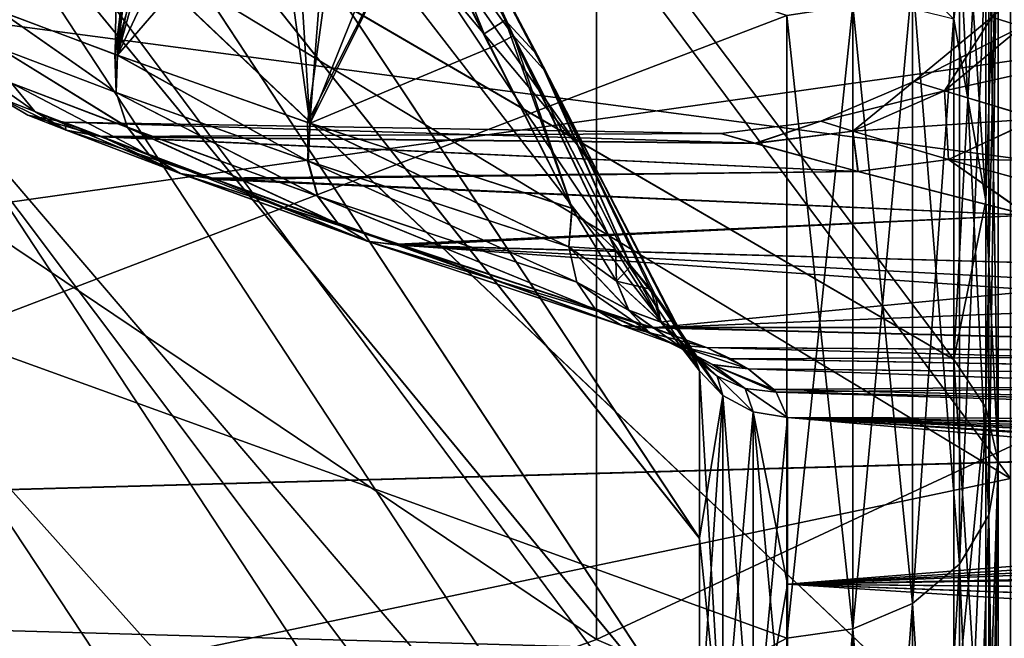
# Model space of a CAD drawing. Header units: metres. Extents: x 59 to 135, y -85 to 87.
# Tile 166 of 210: x 109.146 to 110.52, y 9.909 to 10.772. Entities that reach past the tile are written whole.
import ezdxf

# ---------------------------------------------------------------- set-up
doc = ezdxf.new("R2010")
doc.units = ezdxf.units.M
doc.layers.add('solid_21_404_502_XXX', color=7, linetype='CONTINUOUS')

msp = doc.modelspace()

# ---------------------------------------------------------------- linework, layer by layer
at = {"layer": 'solid_21_404_502_XXX'}
for points in [[(110.528244, 10.131793, -12.074601), (108.507957, 11.35473, -13.53204), (108.507957, 12.848927, -12.122337)], [(110.528244, 11.465061, -10.816728), (110.528244, 10.131793, -12.074601), (108.507957, 12.848927, -12.122337)], [(109.027382, 12.191872, 7.735166), (110.449112, 10.772801, 6.858625), (110.449112, 10.297767, 7.553144)], [(109.027382, 11.126422, 9.202025), (109.027382, 12.191872, 7.735166), (110.449112, 10.297767, 7.553144)], [(110.094254, 10.282085, 2.88581), (109.006531, 11.689917, 3.421386), (109.006531, 11.903648, 2.581318)], [(109.956841, 10.550955, 2.681739), (110.094254, 10.282085, 2.88581), (109.006531, 11.903648, 2.581318)], [(109.832039, 10.790099, 2.472008), (109.956841, 10.550955, 2.681739), (109.006531, 11.903648, 2.581318)], [(109.95063, 9.907313, 17.159969), (107.817078, 11.345376, 18.011045), (109.95063, 11.832475, 15.893772)], [(109.95063, 9.907313, -17.159969), (109.95063, 11.832475, -15.893772), (107.817078, 11.345306, -18.011089)], [(109.95063, 11.832475, 15.893772), (111.920319, 10.826336, 14.542293), (111.920319, 9.064875, 15.700824)], [(109.95063, 9.907313, 17.159969), (109.95063, 11.832475, 15.893772), (111.920319, 9.064875, 15.700824)], [(111.920319, 10.826336, -14.542293), (109.95063, 11.832475, -15.893772), (109.95063, 9.907313, -17.159969)], [(109.295235, 11.701151, 0.759992), (109.117493, 10.78441, 0.672963), (109.279701, 10.723868, 1.329103)], [(109.295235, 11.701151, 0.759992), (109.279701, 10.723868, 1.329103), (109.380363, 11.543941, 1.199216)], [(110.094254, 10.048366, -3.616563), (109.006531, 11.689917, -3.421386), (109.006531, 11.41698, -4.244126)], [(109.946556, 10.570827, -2.665441), (109.813812, 10.824648, -2.438998), (109.006531, 11.689917, -3.421386)], [(110.094254, 10.28215, -2.885576), (109.946556, 10.570827, -2.665441), (109.006531, 11.689917, -3.421386)], [(110.094254, 10.048366, -3.616563), (110.094254, 10.28215, -2.885576), (109.006531, 11.689917, -3.421386)], [(110.094254, 10.048296, 3.616757), (109.006531, 11.41698, 4.244126), (109.006531, 11.689917, 3.421386)], [(110.094254, 10.282085, 2.88581), (110.094254, 10.048296, 3.616757), (109.006531, 11.689917, 3.421386)], [(109.380363, 11.543941, 1.199216), (109.279701, 10.723868, 1.329103), (109.282387, 10.722892, 1.337054)], [(109.380363, 11.543941, 1.199216), (109.282387, 10.722892, 1.337054), (109.438866, 11.434993, 1.419992)], [(109.40773, 11.493075, -1.30765), (109.279106, 10.724085, -1.32733), (109.118332, 10.784076, -0.678105)], [(109.466011, 11.383912, -1.510424), (109.279106, 10.724085, -1.32733), (109.40773, 11.493075, -1.30765)], [(110.528244, 10.131793, 12.074601), (110.528244, 11.465061, 10.816728), (108.507957, 11.35473, 13.53204)], [(109.438866, 11.434993, 1.419992), (109.282387, 10.722892, 1.337054), (109.55085, 10.627802, 1.956204)], [(109.438866, 11.434993, 1.419992), (109.55085, 10.627802, 1.956204), (109.508812, 11.30328, 1.641391)], [(110.094254, 9.7627, -4.328841), (109.006531, 11.41698, -4.244126), (109.006531, 11.08622, -5.045371)], [(110.094254, 9.7627, -4.328841), (110.094254, 10.048366, -3.616563), (109.006531, 11.41698, -4.244126)], [(110.094254, 9.762618, 4.329026), (109.006531, 11.08622, 5.045371), (109.006531, 11.41698, 4.244126)], [(110.094254, 10.048296, 3.616757), (110.094254, 9.762618, 4.329026), (109.006531, 11.41698, 4.244126)], [(109.466011, 11.383912, -1.510424), (109.28257, 10.722823, -1.337612), (109.279106, 10.724085, -1.32733)], [(109.534157, 11.255486, -1.7134), (109.28257, 10.722823, -1.337612), (109.466011, 11.383912, -1.510424)], [(109.95063, 9.907313, 17.159969), (107.817078, 9.13658, 19.225977), (107.817078, 11.345376, 18.011045)], [(109.95063, 9.907313, -17.159969), (107.817078, 11.345306, -18.011089), (107.817078, 9.13651, -19.226011)], [(110.528244, 8.66151, -13.169187), (108.507957, 9.706979, -14.758744), (108.507957, 11.35473, -13.53204)], [(110.528244, 10.131793, -12.074601), (110.528244, 8.66151, -13.169187), (108.507957, 11.35473, -13.53204)], [(110.528244, 10.131793, 12.074601), (108.507957, 11.35473, 13.53204), (108.507957, 9.706979, 14.758744)], [(109.508812, 11.30328, 1.641391), (109.55085, 10.627802, 1.956204), (109.590866, 11.147304, 1.862708)], [(110.493942, 11.285176, 5.799112), (110.493942, 10.519605, 7.093858), (110.449112, 11.20107, 6.134332)], [(110.51088, 11.047056, 6.049983), (110.493942, 10.519605, 7.093858), (110.493942, 11.285176, 5.799112)], [(109.612732, 11.105287, -1.916493), (109.28257, 10.722823, -1.337612), (109.534157, 11.255486, -1.7134)], [(105.599998, 11.233498, 20.070091), (105.599998, 10.018713, 20.70327), (112.832977, 11.040425, 20.176943)], [(105.599998, 11.233494, -20.070093), (112.833549, 11.039065, -20.177687), (113.180138, 10.227694, -20.600832)], [(105.599998, 10.018703, -20.703274), (105.599998, 11.233494, -20.070093), (113.180138, 10.227694, -20.600832)], [(110.493942, 10.519605, 7.093858), (110.449112, 10.772801, 6.858625), (110.449112, 11.20107, 6.134332)], [(109.047752, 11.166062, 5.081707), (109.047752, 10.332094, 6.61457), (110.216194, 10.777969, 5.902618)], [(110.216194, 10.77797, -5.902617), (109.047752, 10.332094, -6.61457), (109.047752, 11.166062, -5.081707)], [(109.590866, 11.147304, 1.862708), (109.55085, 10.627802, 1.956204), (109.685715, 10.964764, 2.083202)], [(109.027382, 11.126422, 9.202025), (110.449112, 10.297767, 7.553144), (110.449112, 9.778027, 8.214875)], [(109.027382, 11.126422, 9.202025), (110.449112, 9.778027, 8.214875), (110.449112, 9.215838, 8.840944)], [(109.027382, 9.88555, 10.523804), (109.027382, 11.126422, 9.202025), (110.449112, 9.215838, 8.840944)], [(109.027382, 11.125672, -9.202931), (110.449112, 9.778021, -8.214883), (110.449112, 10.297763, -7.553149)], [(109.027382, 11.125672, -9.202931), (109.027382, 9.884692, -10.524609), (110.449112, 9.778021, -8.214883)], [(109.027382, 11.125672, -9.202931), (110.449112, 10.297763, -7.553149), (110.449112, 10.7728, -6.858626)], [(110.449112, 10.297763, -7.553149), (110.493942, 10.230967, -7.504148), (110.493942, 11.12841, -6.094538)], [(110.449112, 10.7728, -6.858626), (110.449112, 10.297763, -7.553149), (110.493942, 11.12841, -6.094538)], [(110.493942, 11.12841, -6.094538), (110.493942, 10.230967, -7.504148), (110.51088, 11.047055, -6.049984)], [(109.612732, 11.105287, -1.916493), (109.547493, 10.628966, -1.949938), (109.28257, 10.722823, -1.337612)], [(109.702347, 10.932467, -2.118818), (109.547493, 10.628966, -1.949938), (109.612732, 11.105287, -1.916493)], [(110.094254, 9.426623, -5.01876), (109.006531, 11.08622, -5.045371), (109.006531, 10.699311, -5.821063)], [(110.094254, 9.426623, -5.01876), (110.094254, 9.7627, -4.328841), (109.006531, 11.08622, -5.045371)], [(110.094254, 9.426527, 5.01894), (109.006531, 10.699311, 5.821063), (109.006531, 11.08622, 5.045371)], [(110.094254, 9.762618, 4.329026), (110.094254, 9.426527, 5.01894), (109.006531, 11.08622, 5.045371)], [(109.662277, 11.081188, 2.031461), (109.685715, 10.964764, 2.083202), (109.793945, 10.752351, 2.301944)], [(109.82357, 10.771742, 2.356284), (109.662277, 11.081188, 2.031461), (109.793945, 10.752351, 2.301944)], [(109.691505, 11.057182, 2.144218), (109.662277, 11.081188, 2.031461), (109.82357, 10.771742, 2.356284)], [(109.691505, 11.057182, 2.144218), (109.868355, 10.722605, 2.476999), (109.720901, 10.999446, 2.259453)], [(109.691505, 11.057182, 2.144218), (109.82357, 10.771742, 2.356284), (109.868355, 10.722605, 2.476999)], [(109.834969, 10.749565, -2.376922), (109.683296, 11.041289, -2.077803), (109.713676, 11.015753, -2.189929)], [(109.702347, 10.932467, -2.118818), (109.683296, 11.041289, -2.077803), (109.834969, 10.749565, -2.376922)], [(110.51088, 11.047056, 6.049983), (110.51088, 10.156174, 7.449286), (110.493942, 10.519605, 7.093858)], [(110.493942, 10.230967, -7.504148), (110.51088, 10.156172, -7.449289), (110.51088, 11.047055, -6.049984)], [(110.498192, 10.080834, 7.394027), (110.51088, 10.156174, 7.449286), (110.51088, 11.047056, 6.049983)], [(110.498192, 10.965108, 6.005103), (110.498192, 10.080834, 7.394027), (110.51088, 11.047056, 6.049983)], [(110.51088, 11.047055, -6.049984), (110.51088, 10.156172, -7.449289), (110.498192, 10.965107, -6.005105)], [(105.599998, 10.018713, 20.70327), (113.179619, 10.228867, 20.60025), (112.832977, 11.040425, 20.176943)], [(109.88028, 10.699703, -2.497144), (109.713676, 11.015753, -2.189929), (109.813812, 10.824648, -2.438998)], [(109.834969, 10.749565, -2.376922), (109.713676, 11.015753, -2.189929), (109.88028, 10.699703, -2.497144)], [(109.868355, 10.722605, 2.476999), (109.832039, 10.790099, 2.472008), (109.720901, 10.999446, 2.259453)], [(109.685715, 10.964764, 2.083202), (109.55085, 10.627802, 1.956204), (109.916237, 10.509018, 2.517315)], [(109.685715, 10.964764, 2.083202), (109.916237, 10.509018, 2.517315), (109.793945, 10.752351, 2.301944)], [(110.457123, 10.012393, 7.343827), (110.498192, 10.080834, 7.394027), (110.498192, 10.965108, 6.005103)], [(110.457123, 10.890663, 5.964333), (110.457123, 10.012393, 7.343827), (110.498192, 10.965108, 6.005103)], [(110.498192, 10.965107, -6.005105), (110.498192, 10.080832, -7.394031), (110.457123, 10.890661, -5.964335)], [(110.51088, 10.156172, -7.449289), (110.498192, 10.080832, -7.394031), (110.498192, 10.965107, -6.005105)], [(109.702347, 10.932467, -2.118818), (109.551331, 10.627647, -1.957105), (109.547493, 10.628966, -1.949938)], [(109.803459, 10.733517, -2.319808), (109.551331, 10.627647, -1.957105), (109.702347, 10.932467, -2.118818)], [(109.803459, 10.733517, -2.319808), (109.702347, 10.932467, -2.118818), (109.834969, 10.749565, -2.376922)], [(110.391747, 9.95761, 7.303645), (110.457123, 10.012393, 7.343827), (110.457123, 10.890663, 5.964333)], [(110.391747, 10.831074, 5.931699), (110.391747, 9.95761, 7.303645), (110.457123, 10.890663, 5.964333)], [(110.457123, 10.890661, -5.964335), (110.457123, 10.01239, -7.34383), (110.391747, 10.831073, -5.9317)], [(110.498192, 10.080832, -7.394031), (110.457123, 10.01239, -7.34383), (110.457123, 10.890661, -5.964335)], [(110.502113, 10.775842, 0.000114), (110.5439, 10.762609, -0.471325), (110.581612, 10.892344, 0.000112)], [(110.543945, 10.762593, 0.471541), (110.502113, 10.775842, 0.000114), (110.622925, 10.879158, 0.463382)], [(109.88028, 10.699703, -2.497144), (109.813812, 10.824648, -2.438998), (109.946556, 10.570827, -2.665441)], [(111.920319, 10.826336, -14.542293), (109.95063, 9.907313, -17.159969), (111.920319, 9.064875, -15.700824)], [(110.308502, 9.921896, 7.27745), (110.391747, 9.95761, 7.303645), (110.391747, 10.831074, 5.931699)], [(110.308502, 10.792228, 5.910425), (110.308502, 9.921896, 7.27745), (110.391747, 10.831074, 5.931699)], [(110.391747, 10.831073, -5.9317), (110.391747, 9.957608, -7.303647), (110.308502, 10.792228, -5.910425)], [(110.457123, 10.01239, -7.34383), (110.391747, 9.957608, -7.303647), (110.391747, 10.831073, -5.9317)], [(109.117493, 10.78441, 0.672963), (109.117905, 10.732392, 0.675121), (109.280907, 10.670794, 1.33101)], [(109.279701, 10.723868, 1.329103), (109.117493, 10.78441, 0.672963), (109.280907, 10.670794, 1.33101)], [(109.281097, 10.670724, -1.331584), (109.117889, 10.7324, -0.674954), (109.118332, 10.784076, -0.678105)], [(109.281097, 10.670724, -1.331584), (109.118332, 10.784076, -0.678105), (109.279106, 10.724085, -1.32733)], [(109.868355, 10.722605, 2.476999), (109.956841, 10.550955, 2.681739), (109.832039, 10.790099, 2.472008)], [(110.308502, 10.792228, 5.910425), (110.216194, 10.777969, 5.902618), (110.216194, 9.908787, 7.267838)], [(110.308502, 10.792228, 5.910425), (110.216194, 9.908787, 7.267838), (110.308502, 9.921896, 7.27745)], [(110.308502, 10.792228, -5.910425), (110.308502, 9.921896, -7.277451), (110.216194, 10.77797, -5.902617)], [(110.391747, 9.957608, -7.303647), (110.308502, 9.921896, -7.277451), (110.308502, 10.792228, -5.910425)], [(110.216194, 10.77797, -5.902617), (110.216194, 9.908785, -7.267841), (109.047752, 10.332094, -6.61457)], [(109.047752, 10.332094, 6.61457), (110.216194, 9.908787, 7.267838), (110.216194, 10.777969, 5.902618)], [(109.82357, 10.771742, 2.356284), (109.793945, 10.752351, 2.301944), (109.916237, 10.509018, 2.517315)], [(109.977341, 10.451175, 2.610661), (109.82357, 10.771742, 2.356284), (109.916237, 10.509018, 2.517315)], [(109.977341, 10.451175, 2.610661), (109.998466, 10.428559, 2.64719), (109.82357, 10.771742, 2.356284)], [(109.868355, 10.722605, 2.476999), (109.82357, 10.771742, 2.356284), (109.998466, 10.428559, 2.64719)], [(110.308502, 9.921896, -7.277451), (110.216194, 9.908785, -7.267841), (110.216194, 10.77797, -5.902617)], [(110.39325, 10.686175, 0.000117), (110.502113, 10.775842, 0.000114), (110.543945, 10.762593, 0.471541)], [(110.39325, 10.686175, 0.000117), (110.436195, 10.672759, -0.486119), (110.502113, 10.775842, 0.000114)], [(110.436195, 10.672759, -0.486119), (110.5439, 10.762609, -0.471325), (110.502113, 10.775842, 0.000114)], [(110.493942, 10.519605, 7.093858), (110.449112, 10.297767, 7.553144), (110.449112, 10.772801, 6.858625)], [(110.436234, 10.672745, 0.486341), (110.39325, 10.686175, 0.000117), (110.543945, 10.762593, 0.471541)], [(110.436195, 10.672759, -0.486119), (110.564346, 10.634127, -0.957344), (110.5439, 10.762609, -0.471325)], [(110.436234, 10.672745, 0.486341), (110.543945, 10.762593, 0.471541), (110.668472, 10.724551, 0.927779)], [(109.803459, 10.733517, -2.319808), (109.834969, 10.749565, -2.376922), (109.916679, 10.508662, -2.517928)], [(109.977463, 10.451056, -2.610849), (109.916679, 10.508662, -2.517928), (109.834969, 10.749565, -2.376922)], [(109.998474, 10.428556, -2.647192), (109.834969, 10.749565, -2.376922), (109.88028, 10.699703, -2.497144)], [(109.977463, 10.451056, -2.610849), (109.834969, 10.749565, -2.376922), (109.998474, 10.428556, -2.647192)], [(109.296822, 10.621994, -1.320113), (109.13485, 10.683796, -0.669093), (109.117889, 10.7324, -0.674954)], [(109.281097, 10.670724, -1.331584), (109.296822, 10.621994, -1.320113), (109.117889, 10.7324, -0.674954)], [(109.117905, 10.732392, 0.675121), (109.296638, 10.622065, 1.319544), (109.280907, 10.670794, 1.33101)], [(109.117905, 10.732392, 0.675121), (109.134865, 10.683787, 0.669259), (109.296638, 10.622065, 1.319544)], [(109.803459, 10.733517, -2.319808), (109.916679, 10.508662, -2.517928), (109.551331, 10.627647, -1.957105)], [(109.28257, 10.722823, -1.337612), (109.281097, 10.670724, -1.331584), (109.279106, 10.724085, -1.32733)], [(109.279701, 10.723868, 1.329103), (109.280907, 10.670794, 1.33101), (109.282387, 10.722892, 1.337054)], [(109.282387, 10.722892, 1.337054), (109.280907, 10.670794, 1.33101), (109.54792, 10.575086, 1.94789)], [(109.548424, 10.574913, -1.948839), (109.281097, 10.670724, -1.331584), (109.28257, 10.722823, -1.337612)], [(109.282387, 10.722892, 1.337054), (109.54792, 10.575086, 1.94789), (109.55085, 10.627802, 1.956204)], [(109.548424, 10.574913, -1.948839), (109.28257, 10.722823, -1.337612), (109.547493, 10.628966, -1.949938)], [(109.868355, 10.722605, 2.476999), (110.058029, 10.352604, 2.770124), (109.956841, 10.550955, 2.681739)], [(110.025978, 10.396285, 2.69935), (109.868355, 10.722605, 2.476999), (109.998466, 10.428559, 2.64719)], [(110.032471, 10.388072, 2.712635), (110.058029, 10.352604, 2.770124), (109.868355, 10.722605, 2.476999)], [(110.025978, 10.396285, 2.69935), (110.032471, 10.388072, 2.712635), (109.868355, 10.722605, 2.476999)], [(110.564423, 10.634103, 0.957536), (110.436234, 10.672745, 0.486341), (110.668472, 10.724551, 0.927779)], [(110.094254, 9.041859, -5.682778), (109.006531, 10.699311, -5.821063), (109.006531, 10.258215, -6.567273)], [(110.094254, 9.041859, -5.682778), (110.094254, 9.426623, -5.01876), (109.006531, 10.699311, -5.821063)], [(110.094254, 9.041759, 5.682938), (109.006531, 10.258215, 6.567273), (109.006531, 10.699311, 5.821063)], [(110.094254, 9.426527, 5.01894), (110.094254, 9.041759, 5.682938), (109.006531, 10.699311, 5.821063)], [(109.08062, 10.705031, 0.001215), (109.167229, 10.644087, 0.661444), (109.134865, 10.683787, 0.669259)], [(109.08062, 10.705031, 0.001215), (109.113419, 10.66524, 0.001201), (109.167229, 10.644087, 0.661444)], [(109.167213, 10.644096, -0.66128), (109.113419, 10.66524, 0.001201), (109.08062, 10.705031, 0.001215)], [(109.13485, 10.683796, -0.669093), (109.167213, 10.644096, -0.66128), (109.08062, 10.705031, 0.001215)], [(110.058029, 10.352594, -2.770145), (109.88028, 10.699703, -2.497144), (109.946556, 10.570827, -2.665441)], [(109.998474, 10.428556, -2.647192), (109.88028, 10.699703, -2.497144), (110.058029, 10.352594, -2.770145)], [(110.263672, 10.630478, 0.000122), (110.39325, 10.686175, 0.000117), (110.436234, 10.672745, 0.486341)], [(110.263672, 10.630478, 0.000122), (110.308334, 10.616776, -0.506374), (110.39325, 10.686175, 0.000117)], [(110.308334, 10.616776, -0.506374), (110.436195, 10.672759, -0.486119), (110.39325, 10.686175, 0.000117)], [(109.32785, 10.582598, -1.30465), (109.167213, 10.644096, -0.66128), (109.13485, 10.683796, -0.669093)], [(109.296822, 10.621994, -1.320113), (109.32785, 10.582598, -1.30465), (109.13485, 10.683796, -0.669093)], [(109.134865, 10.683787, 0.669259), (109.32766, 10.582669, 1.304088), (109.296638, 10.622065, 1.319544)], [(109.134865, 10.683787, 0.669259), (109.167229, 10.644087, 0.661444), (109.32766, 10.582669, 1.304088)], [(109.280907, 10.670794, 1.33101), (109.561745, 10.526152, 1.931324), (109.54792, 10.575086, 1.94789)], [(109.280907, 10.670794, 1.33101), (109.296638, 10.622065, 1.319544), (109.561745, 10.526152, 1.931324)], [(109.562248, 10.525978, -1.932265), (109.296822, 10.621994, -1.320113), (109.281097, 10.670724, -1.331584)], [(109.548424, 10.574913, -1.948839), (109.562248, 10.525978, -1.932265), (109.281097, 10.670724, -1.331584)], [(110.30838, 10.616761, 0.506606), (110.263672, 10.630478, 0.000122), (110.436234, 10.672745, 0.486341)], [(110.308334, 10.616776, -0.506374), (110.441727, 10.577251, -0.997632), (110.436195, 10.672759, -0.486119)], [(110.30838, 10.616761, 0.506606), (110.436234, 10.672745, 0.486341), (110.564423, 10.634103, 0.957536)], [(110.441727, 10.577251, -0.997632), (110.564346, 10.634127, -0.957344), (110.436195, 10.672759, -0.486119)], [(109.113419, 10.66524, 0.001201), (109.211128, 10.618028, 0.652609), (109.167229, 10.644087, 0.661444)], [(109.113419, 10.66524, 0.001201), (109.157761, 10.638912, 0.001185), (109.211128, 10.618028, 0.652609)], [(109.211113, 10.618036, -0.652448), (109.157761, 10.638912, 0.001185), (109.113419, 10.66524, 0.001201)], [(109.167213, 10.644096, -0.66128), (109.211113, 10.618036, -0.652448), (109.113419, 10.66524, 0.001201)], [(109.370369, 10.557357, -1.287089), (109.211113, 10.618036, -0.652448), (109.167213, 10.644096, -0.66128)], [(109.32785, 10.582598, -1.30465), (109.370369, 10.557357, -1.287089), (109.167213, 10.644096, -0.66128)], [(109.167229, 10.644087, 0.661444), (109.370178, 10.557428, 1.286534), (109.32766, 10.582669, 1.304088)], [(109.167229, 10.644087, 0.661444), (109.211128, 10.618028, 0.652609), (109.370178, 10.557428, 1.286534)], [(109.157761, 10.638912, 0.001185), (109.26133, 10.608733, -0.643575), (109.259651, 10.609376, -0.633377)], [(109.211113, 10.618036, -0.652448), (109.26133, 10.608733, -0.643575), (109.157761, 10.638912, 0.001185)], [(109.157761, 10.638912, 0.001185), (109.259651, 10.609376, -0.633377), (109.208397, 10.62916, 0.001169)], [(109.157761, 10.638912, 0.001185), (109.208397, 10.62916, 0.001169), (109.211128, 10.618028, 0.652609)], [(110.12426, 10.613174, -0.000643), (109.208397, 10.62916, 0.001169), (109.259651, 10.609376, -0.633377)], [(110.17205, 10.599677, 0.518264), (109.260376, 10.609089, 0.637967), (109.208397, 10.62916, 0.001169)], [(109.211128, 10.618028, 0.652609), (109.208397, 10.62916, 0.001169), (109.260376, 10.609089, 0.637967)], [(110.12426, 10.613174, -0.000643), (110.17205, 10.599677, 0.518264), (109.208397, 10.62916, 0.001169)], [(109.551331, 10.627647, -1.957105), (109.548424, 10.574913, -1.948839), (109.547493, 10.628966, -1.949938)], [(110.263672, 10.630478, 0.000122), (110.17205, 10.599677, 0.518264), (110.12426, 10.613174, -0.000643)], [(110.263672, 10.630478, 0.000122), (110.12426, 10.613174, -0.000643), (110.172287, 10.599612, -0.519518)], [(110.30838, 10.616761, 0.506606), (110.17205, 10.599677, 0.518264), (110.263672, 10.630478, 0.000122)], [(110.263672, 10.630478, 0.000122), (110.172287, 10.599612, -0.519518), (110.308334, 10.616776, -0.506374)], [(110.441811, 10.577229, 0.997833), (110.30838, 10.616761, 0.506606), (110.564423, 10.634103, 0.957536)], [(110.441727, 10.577251, -0.997632), (110.661781, 10.516565, -1.458318), (110.564346, 10.634127, -0.957344)], [(110.441811, 10.577229, 0.997833), (110.564423, 10.634103, 0.957536), (110.775513, 10.574984, 1.398773)], [(109.211113, 10.618036, -0.652448), (109.419159, 10.549373, -1.269489), (109.414818, 10.550971, -1.256775)], [(109.370369, 10.557357, -1.287089), (109.419159, 10.549373, -1.269489), (109.211113, 10.618036, -0.652448)], [(109.211113, 10.618036, -0.652448), (109.414818, 10.550971, -1.256775), (109.26133, 10.608733, -0.643575)], [(109.211128, 10.618028, 0.652609), (109.260376, 10.609089, 0.637967), (109.370178, 10.557428, 1.286534)], [(109.296638, 10.622065, 1.319544), (109.590561, 10.487255, 1.908593), (109.561745, 10.526152, 1.931324)], [(109.296638, 10.622065, 1.319544), (109.32766, 10.582669, 1.304088), (109.590561, 10.487255, 1.908593)], [(109.591057, 10.487082, -1.909523), (109.32785, 10.582598, -1.30465), (109.296822, 10.621994, -1.320113)], [(109.562248, 10.525978, -1.932265), (109.591057, 10.487082, -1.909523), (109.296822, 10.621994, -1.320113)], [(109.912071, 10.455117, 2.507955), (109.55085, 10.627802, 1.956204), (109.54792, 10.575086, 1.94789)], [(109.912071, 10.455117, -2.507959), (109.548424, 10.574913, -1.948839), (109.551331, 10.627647, -1.957105)], [(109.912071, 10.455117, 2.507955), (109.916237, 10.509018, 2.517315), (109.55085, 10.627802, 1.956204)], [(109.912071, 10.455117, -2.507959), (109.551331, 10.627647, -1.957105), (109.916679, 10.508662, -2.517928)], [(110.30838, 10.616761, 0.506606), (110.315247, 10.560433, 1.02272), (110.17205, 10.599677, 0.518264)], [(110.308334, 10.616776, -0.506374), (110.172287, 10.599612, -0.519518), (110.315697, 10.560312, -1.023892)], [(110.308334, 10.616776, -0.506374), (110.315697, 10.560312, -1.023892), (110.441727, 10.577251, -0.997632)], [(110.441811, 10.577229, 0.997833), (110.315247, 10.560433, 1.02272), (110.30838, 10.616761, 0.506606)], [(110.172287, 10.599612, -0.519518), (110.12426, 10.613174, -0.000643), (109.259651, 10.609376, -0.633377)], [(110.172287, 10.599612, -0.519518), (109.259651, 10.609376, -0.633377), (109.26133, 10.608733, -0.643575)], [(110.17205, 10.599677, 0.518264), (110.315247, 10.560433, 1.02272), (109.260376, 10.609089, 0.637967)], [(110.315247, 10.560433, 1.02272), (109.416206, 10.550461, 1.260849), (109.260376, 10.609089, 0.637967)], [(109.370178, 10.557428, 1.286534), (109.260376, 10.609089, 0.637967), (109.416206, 10.550461, 1.260849)], [(110.315697, 10.560312, -1.023892), (109.26133, 10.608733, -0.643575), (109.414818, 10.550971, -1.256775)], [(110.315697, 10.560312, -1.023892), (110.172287, 10.599612, -0.519518), (109.26133, 10.608733, -0.643575)], [(109.32766, 10.582669, 1.304088), (109.630707, 10.463339, 1.882587), (109.590561, 10.487255, 1.908593)], [(109.32766, 10.582669, 1.304088), (109.370178, 10.557428, 1.286534), (109.630707, 10.463339, 1.882587)], [(109.631203, 10.463168, -1.883504), (109.370369, 10.557357, -1.287089), (109.32785, 10.582598, -1.30465)], [(109.591057, 10.487082, -1.909523), (109.631203, 10.463168, -1.883504), (109.32785, 10.582598, -1.30465)], [(109.923508, 10.40591, 2.486985), (109.54792, 10.575086, 1.94789), (109.561745, 10.526152, 1.931324)], [(109.923508, 10.40591, 2.486985), (109.912071, 10.455117, 2.507955), (109.54792, 10.575086, 1.94789)], [(109.923508, 10.40591, -2.486988), (109.562248, 10.525978, -1.932265), (109.548424, 10.574913, -1.948839)], [(109.912071, 10.455117, -2.507959), (109.923508, 10.40591, -2.486988), (109.548424, 10.574913, -1.948839)], [(110.441811, 10.577229, 0.997833), (110.551979, 10.499603, 1.496456), (110.315247, 10.560433, 1.02272)], [(110.441727, 10.577251, -0.997632), (110.315697, 10.560312, -1.023892), (110.552643, 10.499441, -1.49751)], [(110.441727, 10.577251, -0.997632), (110.552643, 10.499441, -1.49751), (110.661781, 10.516565, -1.458318)], [(110.661888, 10.516538, 1.45849), (110.551979, 10.499603, 1.496456), (110.441811, 10.577229, 0.997833)], [(110.661888, 10.516538, 1.45849), (110.441811, 10.577229, 0.997833), (110.775513, 10.574984, 1.398773)], [(110.315697, 10.560312, -1.023892), (109.414818, 10.550971, -1.256775), (109.419159, 10.549373, -1.269489)], [(110.315247, 10.560433, 1.02272), (110.551979, 10.499603, 1.496456), (109.416206, 10.550461, 1.260849)], [(110.552643, 10.499441, -1.49751), (110.315697, 10.560312, -1.023892), (109.419159, 10.549373, -1.269489)], [(110.06768, 10.337336, -2.794969), (109.946556, 10.570827, -2.665441), (110.094254, 10.28215, -2.885576)], [(110.06768, 10.337336, -2.794969), (110.058029, 10.352594, -2.770145), (109.946556, 10.570827, -2.665441)], [(109.370178, 10.557428, 1.286534), (109.416206, 10.550461, 1.260849), (109.418983, 10.549437, 1.268978)], [(109.370178, 10.557428, 1.286534), (109.418983, 10.549437, 1.268978), (109.630707, 10.463339, 1.882587)], [(109.370369, 10.557357, -1.287089), (109.677589, 10.457281, -1.857498), (109.673042, 10.458846, -1.849117)], [(109.631203, 10.463168, -1.883504), (109.677589, 10.457281, -1.857498), (109.370369, 10.557357, -1.287089)], [(109.370369, 10.557357, -1.287089), (109.673042, 10.458846, -1.849117), (109.419159, 10.549373, -1.269489)], [(110.551979, 10.499603, 1.496456), (109.418983, 10.549437, 1.268978), (109.416206, 10.550461, 1.260849)], [(110.551979, 10.499603, 1.496456), (109.677109, 10.457443, 1.856629), (109.418983, 10.549437, 1.268978)], [(109.630707, 10.463339, 1.882587), (109.418983, 10.549437, 1.268978), (109.677109, 10.457443, 1.856629)], [(110.552643, 10.499441, -1.49751), (109.419159, 10.549373, -1.269489), (109.673042, 10.458846, -1.849117)], [(110.067604, 10.337464, 2.794754), (110.094254, 10.282085, 2.88581), (109.956841, 10.550955, 2.681739)], [(110.058029, 10.352604, 2.770124), (110.067604, 10.337464, 2.794754), (109.956841, 10.550955, 2.681739)], [(109.94928, 10.367688, 2.457539), (109.561745, 10.526152, 1.931324), (109.590561, 10.487255, 1.908593)], [(109.94928, 10.367688, 2.457539), (109.923508, 10.40591, 2.486985), (109.561745, 10.526152, 1.931324)], [(109.94928, 10.367689, -2.457541), (109.591057, 10.487082, -1.909523), (109.562248, 10.525978, -1.932265)], [(109.923508, 10.40591, -2.486988), (109.94928, 10.367689, -2.457541), (109.562248, 10.525978, -1.932265)], [(110.493942, 10.519605, 7.093858), (110.493942, 9.606192, 8.288907), (110.449112, 10.297767, 7.553144)], [(110.51088, 10.156174, 7.449286), (110.493942, 9.606192, 8.288907), (110.493942, 10.519605, 7.093858)], [(109.977341, 10.451175, 2.610661), (109.916237, 10.509018, 2.517315), (109.912071, 10.455117, 2.507955)], [(109.978722, 10.407427, -2.592672), (109.912071, 10.455117, -2.507959), (109.916679, 10.508662, -2.517928)], [(109.978722, 10.407427, -2.592672), (109.916679, 10.508662, -2.517928), (109.977463, 10.451056, -2.610849)], [(110.552643, 10.499441, -1.49751), (109.673042, 10.458846, -1.849117), (109.677589, 10.457281, -1.857498)], [(110.551979, 10.499603, 1.496456), (110.877304, 10.424223, 1.922553), (109.677109, 10.457443, 1.856629)], [(110.87809, 10.42405, -1.923409), (110.552643, 10.499441, -1.49751), (109.677589, 10.457281, -1.857498)], [(109.985954, 10.345535, 2.423533), (109.590561, 10.487255, 1.908593), (109.630707, 10.463339, 1.882587)], [(109.985954, 10.345535, 2.423533), (109.94928, 10.367688, 2.457539), (109.590561, 10.487255, 1.908593)], [(109.985954, 10.345537, -2.423535), (109.631203, 10.463168, -1.883504), (109.591057, 10.487082, -1.909523)], [(109.94928, 10.367689, -2.457541), (109.985954, 10.345537, -2.423535), (109.591057, 10.487082, -1.909523)], [(109.985954, 10.345535, 2.423533), (109.630707, 10.463339, 1.882587), (109.677109, 10.457443, 1.856629)], [(109.631203, 10.463168, -1.883504), (110.028633, 10.342388, -2.389539), (109.677589, 10.457281, -1.857498)], [(109.985954, 10.345537, -2.423535), (110.028633, 10.342388, -2.389539), (109.631203, 10.463168, -1.883504)], [(111.281311, 10.343955, 2.283369), (110.028793, 10.342455, 2.389237), (109.677109, 10.457443, 1.856629)], [(109.985954, 10.345535, 2.423533), (109.677109, 10.457443, 1.856629), (110.028793, 10.342455, 2.389237)], [(111.070213, 10.384056, 2.112019), (111.281311, 10.343955, 2.283369), (109.677109, 10.457443, 1.856629)], [(110.877304, 10.424223, 1.922553), (111.070213, 10.384056, 2.112019), (109.677109, 10.457443, 1.856629)], [(110.87809, 10.42405, -1.923409), (109.677589, 10.457281, -1.857498), (110.028633, 10.342388, -2.389539)], [(109.995613, 10.366866, 2.57231), (109.912071, 10.455117, 2.507955), (109.923508, 10.40591, 2.486985)], [(109.978592, 10.407525, 2.592495), (109.977341, 10.451175, 2.610661), (109.912071, 10.455117, 2.507955)], [(109.978592, 10.407525, 2.592495), (109.912071, 10.455117, 2.507955), (109.995613, 10.366866, 2.57231)], [(109.99575, 10.366785, -2.57249), (109.923508, 10.40591, -2.486988), (109.912071, 10.455117, -2.507959)], [(109.978722, 10.407427, -2.592672), (109.99575, 10.366785, -2.57249), (109.912071, 10.455117, -2.507959)], [(109.978592, 10.407525, 2.592495), (109.998466, 10.428559, 2.64719), (109.977341, 10.451175, 2.610661)], [(110.040764, 10.349976, -2.679969), (109.977463, 10.451056, -2.610849), (109.998474, 10.428556, -2.647192)], [(110.040764, 10.349976, -2.679969), (109.978722, 10.407427, -2.592672), (109.977463, 10.451056, -2.610849)], [(109.978592, 10.407525, 2.592495), (110.025978, 10.396285, 2.69935), (109.998466, 10.428559, 2.64719)], [(110.02607, 10.396173, -2.699531), (109.998474, 10.428556, -2.647192), (110.058029, 10.352594, -2.770145)], [(110.040764, 10.349976, -2.679969), (109.998474, 10.428556, -2.647192), (110.02607, 10.396173, -2.699531)], [(111.071045, 10.38389, -2.112764), (110.87809, 10.42405, -1.923409), (110.028633, 10.342388, -2.389539)], [(110.024063, 10.33608, 2.547956), (109.923508, 10.40591, 2.486985), (109.94928, 10.367688, 2.457539)], [(109.995613, 10.366866, 2.57231), (109.923508, 10.40591, 2.486985), (110.024063, 10.33608, 2.547956)], [(110.024208, 10.336014, -2.548148), (109.94928, 10.367689, -2.457541), (109.923508, 10.40591, -2.486988)], [(109.99575, 10.366785, -2.57249), (110.024208, 10.336014, -2.548148), (109.923508, 10.40591, -2.486988)], [(109.978592, 10.407525, 2.592495), (110.040657, 10.350071, 2.679776), (110.025978, 10.396285, 2.69935)], [(109.978592, 10.407525, 2.592495), (109.995613, 10.366866, 2.57231), (110.040657, 10.350071, 2.679776)], [(110.040764, 10.349976, -2.679969), (109.99575, 10.366785, -2.57249), (109.978722, 10.407427, -2.592672)], [(110.040657, 10.350071, 2.679776), (110.032471, 10.388072, 2.712635), (110.025978, 10.396285, 2.69935)], [(110.032494, 10.388044, -2.712682), (110.02607, 10.396173, -2.699531), (110.058029, 10.352594, -2.770145)], [(110.087753, 10.302567, -2.777364), (110.02607, 10.396173, -2.699531), (110.032494, 10.388044, -2.712682)], [(110.087753, 10.302567, -2.777364), (110.040764, 10.349976, -2.679969), (110.02607, 10.396173, -2.699531)], [(111.282158, 10.343801, -2.283993), (111.071045, 10.38389, -2.112764), (110.028633, 10.342388, -2.389539)], [(110.040657, 10.350071, 2.679776), (110.058029, 10.352604, 2.770124), (110.032471, 10.388072, 2.712635)], [(110.087753, 10.302567, -2.777364), (110.032494, 10.388044, -2.712682), (110.058029, 10.352594, -2.770145)], [(110.061111, 10.318325, -2.522187), (109.985954, 10.345537, -2.423535), (109.94928, 10.367689, -2.457541)], [(110.024208, 10.336014, -2.548148), (110.061111, 10.318325, -2.522187), (109.94928, 10.367689, -2.457541)], [(110.060974, 10.318382, 2.521979), (109.94928, 10.367688, 2.457539), (109.985954, 10.345535, 2.423533)], [(110.024063, 10.33608, 2.547956), (109.94928, 10.367688, 2.457539), (110.060974, 10.318382, 2.521979)], [(109.995613, 10.366866, 2.57231), (110.070999, 10.313162, 2.657681), (110.040657, 10.350071, 2.679776)], [(109.995613, 10.366866, 2.57231), (110.024063, 10.33608, 2.547956), (110.070999, 10.313162, 2.657681)], [(110.071114, 10.313085, -2.657888), (110.024208, 10.336014, -2.548148), (109.99575, 10.366785, -2.57249)], [(110.040764, 10.349976, -2.679969), (110.071114, 10.313085, -2.657888), (109.99575, 10.366785, -2.57249)], [(109.985954, 10.345537, -2.423535), (110.104355, 10.314694, -2.500784), (110.028633, 10.342388, -2.389539)], [(110.061111, 10.318325, -2.522187), (110.104355, 10.314694, -2.500784), (109.985954, 10.345537, -2.423535)], [(109.985954, 10.345535, 2.423533), (110.028793, 10.342455, 2.389237), (110.104248, 10.314753, 2.500553)], [(110.060974, 10.318382, 2.521979), (109.985954, 10.345535, 2.423533), (110.104248, 10.314753, 2.500553)], [(111.509727, 10.305126, -2.435383), (111.282158, 10.343801, -2.283993), (110.028633, 10.342388, -2.389539)], [(111.509727, 10.305126, -2.435383), (110.028633, 10.342388, -2.389539), (110.104355, 10.314694, -2.500784)], [(111.281311, 10.343955, 2.283369), (111.508919, 10.305254, 2.434903), (110.028793, 10.342455, 2.389237)], [(111.508919, 10.305254, 2.434903), (110.104248, 10.314753, 2.500553), (110.028793, 10.342455, 2.389237)], [(110.040657, 10.350071, 2.679776), (110.067604, 10.337464, 2.794754), (110.058029, 10.352604, 2.770124)], [(110.040657, 10.350071, 2.679776), (110.087669, 10.302665, 2.777156), (110.067604, 10.337464, 2.794754)], [(110.040657, 10.350071, 2.679776), (110.119118, 10.274552, 2.762316), (110.087669, 10.302665, 2.777156)], [(110.040657, 10.350071, 2.679776), (110.070999, 10.313162, 2.657681), (110.119118, 10.274552, 2.762316)], [(110.119202, 10.274471, -2.762542), (110.071114, 10.313085, -2.657888), (110.040764, 10.349976, -2.679969)], [(110.087753, 10.302567, -2.777364), (110.119202, 10.274471, -2.762542), (110.040764, 10.349976, -2.679969)], [(110.087753, 10.302567, -2.777364), (110.058029, 10.352594, -2.770145), (110.06768, 10.337336, -2.794969)], [(109.047752, 10.332094, 6.61457), (109.047752, 9.289076, 8.013599), (110.216194, 9.908787, 7.267838)], [(110.216194, 9.908785, -7.267841), (109.047752, 9.289076, -8.013599), (109.047752, 10.332094, -6.61457)], [(110.024063, 10.33608, 2.547956), (110.112732, 10.290769, 2.634708), (110.070999, 10.313162, 2.657681)], [(110.024063, 10.33608, 2.547956), (110.060974, 10.318382, 2.521979), (110.112732, 10.290769, 2.634708)], [(110.112846, 10.290703, -2.634935), (110.061111, 10.318325, -2.522187), (110.024208, 10.336014, -2.548148)], [(110.071114, 10.313085, -2.657888), (110.112846, 10.290703, -2.634935), (110.024208, 10.336014, -2.548148)], [(110.087669, 10.302665, 2.777156), (110.094254, 10.282085, 2.88581), (110.067604, 10.337464, 2.794754)], [(110.06768, 10.337336, -2.794969), (110.094254, 10.28215, -2.885576), (110.126968, 10.247703, -2.876177)], [(110.087753, 10.302567, -2.777364), (110.06768, 10.337336, -2.794969), (110.126968, 10.247703, -2.876177)], [(110.060974, 10.318382, 2.521979), (110.104248, 10.314753, 2.500553), (110.16217, 10.284821, 2.616847)], [(110.060974, 10.318382, 2.521979), (110.16217, 10.284821, 2.616847), (110.112732, 10.290769, 2.634708)], [(110.061111, 10.318325, -2.522187), (110.162285, 10.284753, -2.617103), (110.138206, 10.298759, -2.563171)], [(110.112846, 10.290703, -2.634935), (110.162285, 10.284753, -2.617103), (110.061111, 10.318325, -2.522187)], [(110.061111, 10.318325, -2.522187), (110.138206, 10.298759, -2.563171), (110.104355, 10.314694, -2.500784)], [(110.070999, 10.313162, 2.657681), (110.158096, 10.257371, 2.748712), (110.119118, 10.274552, 2.762316)], [(110.070999, 10.313162, 2.657681), (110.112732, 10.290769, 2.634708), (110.158096, 10.257371, 2.748712)], [(110.16217, 10.284821, 2.616847), (110.104248, 10.314753, 2.500553), (110.138206, 10.29875, 2.563209)], [(111.750137, 10.269404, 2.564606), (110.138206, 10.29875, 2.563209), (110.104248, 10.314753, 2.500553)], [(111.508919, 10.305254, 2.434903), (111.750137, 10.269404, 2.564606), (110.104248, 10.314753, 2.500553)], [(111.509727, 10.305126, -2.435383), (110.104355, 10.314694, -2.500784), (110.138206, 10.298759, -2.563171)], [(110.158165, 10.257299, -2.748958), (110.112846, 10.290703, -2.634935), (110.071114, 10.313085, -2.657888)], [(110.119202, 10.274471, -2.762542), (110.158165, 10.257299, -2.748958), (110.071114, 10.313085, -2.657888)], [(110.087669, 10.302665, 2.777156), (110.126968, 10.247705, 2.876167), (110.094254, 10.282085, 2.88581)], [(110.087669, 10.302665, 2.777156), (110.119118, 10.274552, 2.762316), (110.126968, 10.247705, 2.876167)], [(110.087753, 10.302567, -2.777364), (110.126968, 10.247703, -2.876177), (110.119202, 10.274471, -2.762542)], [(111.750793, 10.269315, -2.564917), (111.509727, 10.305126, -2.435383), (110.138206, 10.298759, -2.563171)], [(110.112732, 10.290769, 2.634708), (110.16217, 10.284821, 2.616847), (110.201469, 10.252334, 2.738706)], [(110.112732, 10.290769, 2.634708), (110.201469, 10.252334, 2.738706), (110.158096, 10.257371, 2.748712)], [(110.112846, 10.290703, -2.634935), (110.20153, 10.252255, -2.738995), (110.198189, 10.256037, -2.725029)], [(110.158165, 10.257299, -2.748958), (110.20153, 10.252255, -2.738995), (110.112846, 10.290703, -2.634935)], [(110.112846, 10.290703, -2.634935), (110.198189, 10.256037, -2.725029), (110.162285, 10.284753, -2.617103)], [(111.750793, 10.269315, -2.564917), (110.138206, 10.298759, -2.563171), (110.162285, 10.284753, -2.617103)], [(111.750137, 10.269404, 2.564606), (110.16217, 10.284821, 2.616847), (110.138206, 10.29875, 2.563209)], [(110.493942, 9.606192, 8.288907), (110.449112, 9.778027, 8.214875), (110.449112, 10.297767, 7.553144)], [(110.449112, 10.297763, -7.553149), (110.449112, 9.778021, -8.214883), (110.493942, 10.230967, -7.504148)], [(110.126968, 10.247703, -2.876177), (110.094254, 10.28215, -2.885576), (110.094254, 10.048366, -3.616563)], [(110.126968, 9.729978, 4.314548), (110.094254, 10.048296, 3.616757), (110.094254, 10.282085, 2.88581)], [(110.126968, 10.247705, 2.876167), (110.126968, 9.729978, 4.314548), (110.094254, 10.282085, 2.88581)], [(110.119118, 10.274552, 2.762316), (110.169449, 10.225123, 2.869828), (110.126968, 10.247705, 2.876167)], [(110.119118, 10.274552, 2.762316), (110.158096, 10.257371, 2.748712), (110.169449, 10.225123, 2.869828)], [(110.119202, 10.274471, -2.762542), (110.126968, 10.247703, -2.876177), (110.169449, 10.225121, -2.869839)], [(110.119202, 10.274471, -2.762542), (110.169449, 10.225121, -2.869839), (110.158165, 10.257299, -2.748958)], [(110.201469, 10.252334, 2.738706), (110.16217, 10.284821, 2.616847), (110.198181, 10.256047, 2.724989)], [(112.262604, 10.210664, 2.755166), (110.198181, 10.256047, 2.724989), (110.16217, 10.284821, 2.616847)], [(111.750137, 10.269404, 2.564606), (112.262604, 10.210664, 2.755166), (110.16217, 10.284821, 2.616847)], [(111.750793, 10.269315, -2.564917), (110.162285, 10.284753, -2.617103), (110.198189, 10.256037, -2.725029)], [(110.094254, 8.610406, -6.317442), (109.006531, 10.258215, -6.567273), (109.006531, 9.765163, -7.280221)], [(110.094254, 8.610406, -6.317442), (110.094254, 9.041859, -5.682778), (109.006531, 10.258215, -6.567273)], [(110.094254, 8.610299, 6.317589), (109.006531, 9.765163, 7.280221), (109.006531, 10.258215, 6.567273)], [(110.094254, 9.041759, 5.682938), (110.094254, 8.610299, 6.317589), (109.006531, 10.258215, 6.567273)], [(111.750793, 10.269315, -2.564917), (110.198189, 10.256037, -2.725029), (110.20153, 10.252255, -2.738995)], [(112.262604, 10.210664, -2.755166), (111.750793, 10.269315, -2.564917), (110.20153, 10.252255, -2.738995)], [(110.126968, 10.247703, -2.876177), (110.094254, 10.048366, -3.616563), (110.094254, 9.7627, -4.328841)], [(110.126968, 10.247703, -2.876177), (110.094254, 9.7627, -4.328841), (110.126968, 9.729974, -4.314558)], [(110.169449, 9.708536, 4.305041), (110.126968, 9.729978, 4.314548), (110.126968, 10.247705, 2.876167)], [(110.169449, 9.708536, 4.305041), (110.126968, 10.247705, 2.876167), (110.169449, 10.225123, 2.869828)], [(110.126968, 10.247703, -2.876177), (110.126968, 9.729974, -4.314558), (110.169449, 10.225121, -2.869839)], [(110.158096, 10.257371, 2.748712), (110.201469, 10.252334, 2.738706), (110.217148, 10.216779, 2.867486)], [(110.158096, 10.257371, 2.748712), (110.217148, 10.216779, 2.867486), (110.169449, 10.225123, 2.869828)], [(110.158165, 10.257299, -2.748958), (110.217148, 10.216779, -2.867488), (110.20153, 10.252255, -2.738995)], [(110.158165, 10.257299, -2.748958), (110.169449, 10.225121, -2.869839), (110.217148, 10.216779, -2.867488)], [(112.262604, 10.210664, 2.755166), (110.201469, 10.252334, 2.738706), (110.198181, 10.256047, 2.724989)], [(112.508469, 10.181981, 2.84343), (110.217148, 10.216779, 2.867486), (110.201469, 10.252334, 2.738706)], [(112.262604, 10.210664, 2.755166), (112.508469, 10.181981, 2.84343), (110.201469, 10.252334, 2.738706)], [(112.262604, 10.210664, -2.755166), (110.20153, 10.252255, -2.738995), (110.217148, 10.216779, -2.867488)], [(110.449112, 9.215829, -8.840955), (110.493942, 9.156059, -8.783592), (110.493942, 10.230967, -7.504148)], [(110.449112, 9.778021, -8.214883), (110.449112, 9.215829, -8.840955), (110.493942, 10.230967, -7.504148)], [(110.493942, 10.230967, -7.504148), (110.493942, 9.156059, -8.783592), (110.51088, 10.156172, -7.449289)], [(105.599998, 10.018713, 20.70327), (113.368752, 9.800022, 20.80768), (113.179619, 10.228867, 20.60025)], [(105.599998, 10.018703, -20.703274), (113.180138, 10.227694, -20.600832), (113.559944, 9.375443, -21.002407)], [(110.126968, 9.729974, -4.314558), (110.169449, 9.708532, -4.305049), (110.169449, 10.225121, -2.869839)], [(110.169449, 10.225123, 2.869828), (110.217148, 10.216779, 2.867486), (110.217148, 9.984474, 3.59379)], [(110.169449, 10.225123, 2.869828), (110.217148, 9.984474, 3.59379), (110.217148, 9.70061, 4.301535)], [(110.169449, 9.708536, 4.305041), (110.169449, 10.225123, 2.869828), (110.217148, 9.70061, 4.301535)], [(110.169449, 10.225121, -2.869839), (110.169449, 9.708532, -4.305049), (110.217148, 10.216779, -2.867488)], [(110.169449, 9.708532, -4.305049), (110.217148, 9.984474, -3.593791), (110.217148, 10.216779, -2.867488)], [(112.575401, 10.171793, -2.875371), (110.217148, 10.216779, -2.867488), (110.217148, 9.984474, -3.593791)], [(112.50959, 10.181819, -2.843938), (112.262604, 10.210664, -2.755166), (110.217148, 10.216779, -2.867488)], [(112.575401, 10.171793, -2.875371), (112.50959, 10.181819, -2.843938), (110.217148, 10.216779, -2.867488)], [(113.249695, 9.954712, 3.51968), (110.217148, 9.984474, 3.59379), (110.217148, 10.216779, 2.867486)], [(113.117317, 10.027762, 3.31319), (113.249695, 9.954712, 3.51968), (110.217148, 10.216779, 2.867486)], [(113.087029, 10.040603, 3.275774), (113.117317, 10.027762, 3.31319), (110.217148, 10.216779, 2.867486)], [(112.945229, 10.090131, 3.128251), (113.087029, 10.040603, 3.275774), (110.217148, 10.216779, 2.867486)], [(112.859123, 10.113955, 3.055549), (112.945229, 10.090131, 3.128251), (110.217148, 10.216779, 2.867486)], [(112.739655, 10.141665, 2.969706), (112.859123, 10.113955, 3.055549), (110.217148, 10.216779, 2.867486)], [(112.575241, 10.171819, 2.875288), (112.739655, 10.141665, 2.969706), (110.217148, 10.216779, 2.867486)], [(112.508469, 10.181981, 2.84343), (112.575241, 10.171819, 2.875288), (110.217148, 10.216779, 2.867486)], [(112.740654, 10.141456, -2.970359), (112.575401, 10.171793, -2.875371), (110.217148, 9.984474, -3.593791)], [(110.51088, 10.156174, 7.449286), (110.51088, 9.089126, 8.719377), (110.493942, 9.606192, 8.288907)], [(110.493942, 9.156059, -8.783592), (110.51088, 9.089122, -8.71938), (110.51088, 10.156172, -7.449289)], [(110.498192, 9.021702, 8.654696), (110.51088, 9.089126, 8.719377), (110.51088, 10.156174, 7.449286)], [(110.498192, 10.080834, 7.394027), (110.498192, 9.021702, 8.654696), (110.51088, 10.156174, 7.449286)], [(110.51088, 10.156172, -7.449289), (110.51088, 9.089122, -8.71938), (110.498192, 10.080832, -7.394031)], [(112.859512, 10.113854, -3.055856), (112.740654, 10.141456, -2.970359), (110.217148, 9.984474, -3.593791)], [(110.528244, 8.66151, 13.169187), (110.528244, 10.131793, 12.074601), (108.507957, 9.706979, 14.758744)], [(112.946068, 10.089881, -3.129008), (112.859512, 10.113854, -3.055856), (110.217148, 9.984474, -3.593791)], [(113.087395, 10.040453, -3.276215), (112.946068, 10.089881, -3.129008), (110.217148, 9.984474, -3.593791)], [(110.457123, 8.960451, 8.595937), (110.498192, 9.021702, 8.654696), (110.498192, 10.080834, 7.394027)], [(110.457123, 10.012393, 7.343827), (110.457123, 8.960451, 8.595937), (110.498192, 10.080834, 7.394027)], [(110.498192, 10.080832, -7.394031), (110.498192, 9.021697, -8.6547), (110.457123, 10.01239, -7.34383)], [(110.51088, 9.089122, -8.71938), (110.498192, 9.021697, -8.6547), (110.498192, 10.080832, -7.394031)], [(110.126968, 9.729978, 4.314548), (110.094254, 9.762618, 4.329026), (110.094254, 10.048296, 3.616757)], [(113.117973, 10.027472, -3.314032), (113.087395, 10.040453, -3.276215), (110.217148, 9.984474, -3.593791)], [(113.246727, 9.956814, -3.513886), (113.117973, 10.027472, -3.314032), (110.217148, 9.984474, -3.593791)], [(105.599998, 10.018713, 20.70327), (105.599998, 8.768389, 21.263004), (113.368752, 9.800022, 20.80768)], [(105.599998, 8.768376, -21.26301), (105.599998, 10.018703, -20.703274), (113.559944, 9.375443, -21.002407)], [(110.391747, 8.911424, 8.548903), (110.457123, 8.960451, 8.595937), (110.457123, 10.012393, 7.343827)], [(110.391747, 9.95761, 7.303645), (110.391747, 8.911424, 8.548903), (110.457123, 10.012393, 7.343827)], [(110.457123, 10.01239, -7.34383), (110.457123, 8.960446, -8.595941), (110.391747, 9.957608, -7.303647)], [(110.498192, 9.021697, -8.6547), (110.457123, 8.960446, -8.595941), (110.457123, 10.01239, -7.34383)], [(110.169449, 9.708532, -4.305049), (110.217148, 9.70061, -4.301536), (110.217148, 9.984474, -3.593791)], [(113.335793, 9.87083, -3.744253), (110.217148, 9.984474, -3.593791), (110.217148, 9.70061, -4.301536)], [(113.335793, 9.87083, -3.744253), (113.246727, 9.956814, -3.513886), (110.217148, 9.984474, -3.593791)], [(113.365875, 9.780418, 3.973038), (110.217148, 9.70061, 4.301535), (110.217148, 9.984474, 3.59379)], [(113.337357, 9.868469, 3.750393), (113.365875, 9.780418, 3.973038), (110.217148, 9.984474, 3.59379)], [(113.249695, 9.954712, 3.51968), (113.337357, 9.868469, 3.750393), (110.217148, 9.984474, 3.59379)], [(110.308502, 8.879462, 8.518243), (110.391747, 8.911424, 8.548903), (110.391747, 9.95761, 7.303645)], [(110.308502, 9.921896, 7.27745), (110.308502, 8.879462, 8.518243), (110.391747, 9.95761, 7.303645)], [(110.391747, 9.957608, -7.303647), (110.391747, 8.911421, -8.548906), (110.308502, 9.921896, -7.277451)], [(110.457123, 8.960446, -8.595941), (110.391747, 8.911421, -8.548906), (110.391747, 9.957608, -7.303647)], [(110.308502, 9.921896, 7.27745), (110.216194, 9.908787, 7.267838), (110.216194, 8.867726, 8.506994)], [(110.308502, 9.921896, 7.27745), (110.216194, 8.867726, 8.506994), (110.308502, 8.879462, 8.518243)], [(110.308502, 9.921896, -7.277451), (110.308502, 8.879461, -8.518244), (110.216194, 9.908785, -7.267841)], [(110.391747, 8.911421, -8.548906), (110.308502, 8.879461, -8.518244), (110.308502, 9.921896, -7.277451)], [(109.047752, 9.289076, 8.013599), (110.216194, 8.867726, 8.506994), (110.216194, 9.908787, 7.267838)]]:
    msp.add_3dface(points, dxfattribs=at)

doc.saveas('drawing.dxf')
